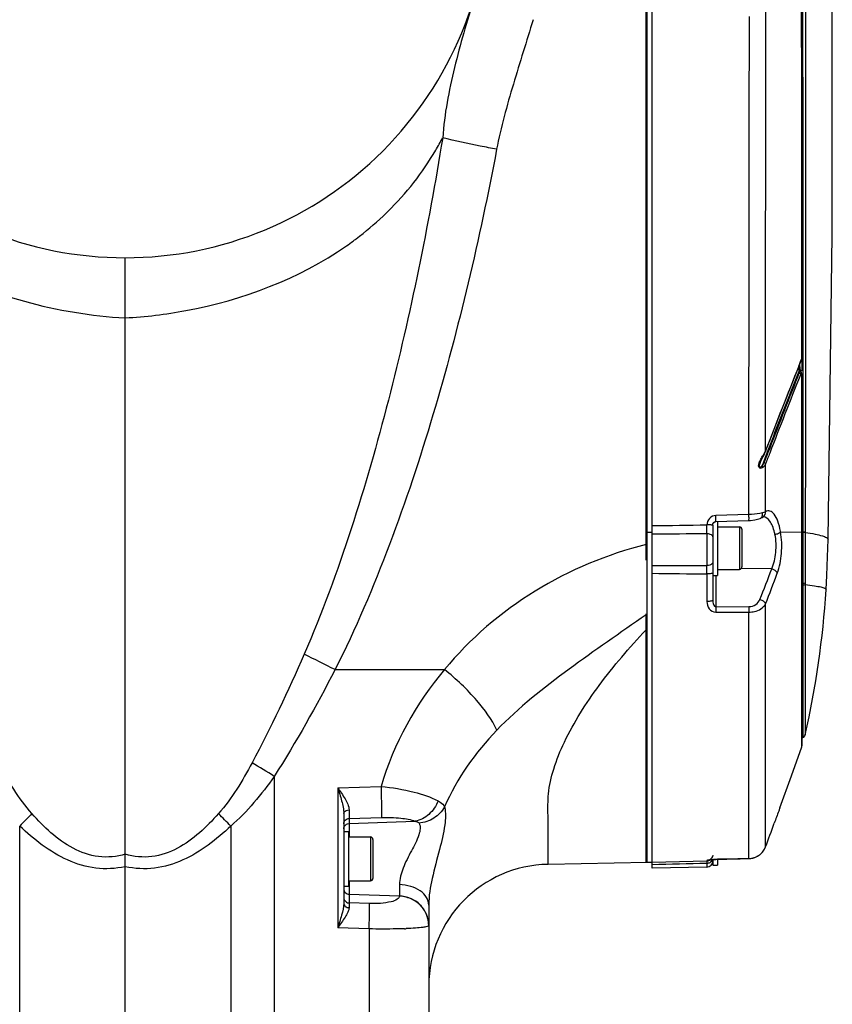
# Model space of a CAD drawing. Header units: millimetres. Extents: x 0 to 4205, y 0 to 2970.
# Tile 8 of 85: x 1177 to 1311, y 2081 to 2243. Entities that reach past the tile are written whole.
import ezdxf

# ---------------------------------------------------------------- set-up
doc = ezdxf.new("R2010")
doc.units = ezdxf.units.MM
doc.header["$LTSCALE"] = 231.275
for name, color, linetype in [('304102000049DXF_CONTINUOUS_LINE', 7, 'CONTINUOUS'), ('304102000050DXF_CONTINUOUS_LINE', 7, 'CONTINUOUS'), ('304102000051DXF_CONTINUOUS_LINE', 7, 'CONTINUOUS'), ('304106000050DXF_CONTINUOUS_LINE', 7, 'CONTINUOUS'), ('501023000050DXF_CONTINUOUS_LINE', 7, 'CONTINUOUS'), ('501023000141DXF_CONTINUOUS_LINE', 7, 'CONTINUOUS'), ('504001000007DXF_CONTINUOUS_LINE', 7, 'CONTINUOUS')]:
    doc.layers.add(name, color=color, linetype=linetype)

msp = doc.modelspace()

# ---------------------------------------------------------------- linework, layer by layer
at = {"layer": '304102000049DXF_CONTINUOUS_LINE', "color": 7, "linetype": 'Continuous'}
for p, q in [((1280.323, 2104.035), (1280.323, 2406.654)), ((1194.323, 1948.655), (1194.323, 2203.655)), ((1230.323, 2112.104), (1230.323, 2097.345)), ((1280.323, 2104.035), (1263.974, 2103.75)), ((1244.323, 2097.053), (1244.323, 1958.805))]:
    msp.add_line(p, q, dxfattribs=at)
at = {"layer": '304102000049DXF_CONTINUOUS_LINE', "color": 9, "linetype": 'Continuous'}
for p, q in [((1280.323, 2145.013), (1280.123, 2144.871)), ((1228.898, 2135.826), (1244.323, 2135.826)), ((1244.323, 2135.826), (1246.932, 2135.823)), ((1218.86, 2118.242), (1218.864, 2031.948)), ((1229.34, 2116.377), (1236.46, 2116.594)), ((1229.34, 2116.377), (1229.34, 2093.283)), ((1231.192, 2111.305), (1236.547, 2111.471)), ((1231.192, 2111.305), (1231.192, 2108.265)), ((1211.711, 2110.063), (1211.711, 1947.713)), ((1231.192, 2110.48), (1242.109, 2110.848)), ((1263.974, 2103.75), (1263.974, 2108.852)), ((1231.192, 2101.045), (1231.192, 2097.401)), ((1239.498, 2100.409), (1239.498, 2098.55)), ((1231.192, 2098.83), (1239.498, 2098.55)), ((1239.498, 2098.55), (1239.497, 2098.506)), ((1234.584, 2097.291), (1231.192, 2097.401)), ((1234.497, 2093.117), (1229.34, 2093.283)), ((1234.497, 2093.117), (1234.498, 2024.08))]:
    msp.add_line(p, q, dxfattribs=at)
at = {"layer": '304102000049DXF_CONTINUOUS_LINE', "color": 7, "linetype": 'Continuous'}
for centre, radius, start, end in [((1194.323, 2263.655), 60, 270, 0.00071), ((1264.323, 2083.753), 20, 91, 180)]:
    msp.add_arc(centre, radius, start, end, dxfattribs=at)
at = {"layer": '304102000049DXF_CONTINUOUS_LINE', "color": 9, "linetype": 'Continuous'}
for centre, radius, start, end in [((1201.934, 2246.975), 50.515, 329.51714, 332.19891), ((1203.381, 2246.102), 48.826, 314.46278, 329.53914), ((1201.054, 2248.548), 52.203, 306.84664, 313.24069), ((1202.38, 2247.087), 50.23, 313.28057, 314.49069), ((1199.223, 2250.953), 55.225, 304.81842, 306.22096), ((1199.689, 2250.313), 54.434, 306.22285, 306.88199), ((1295.191, 2096.585), 61.707, 103.94255, 104.13486), ((1364.272, 2062.474), 116.027, 136.34673, 136.49262), ((763.846, 1210.987), 1035.181, 63.30468, 63.619507), ((1130.422, 1975.559), 167.875, 58.20824, 59.66473), ((831.501, 1735.513), 533.71, 44.57037, 44.87859), ((1358.305, 2097.115), 127.113, 179.87108, 180.22434), ((1237.924, 2159.748), 66.637, 272.08194, 272.29391)]:
    msp.add_arc(centre, radius, start, end, dxfattribs=at)
for points, knots in [([(1251.767, 2246.327), (1250.631, 2242.562), (1248.386, 2235.056), (1246.89, 2227.312), (1246.619, 2223.415)], [0, 0, 0, 0, 0.5016862, 1, 1, 1, 1]), ([(1261.515, 2242.862), (1260.442, 2239.325), (1258.224, 2232.278), (1256.195, 2225.151), (1255.509, 2221.519)], [0, 0, 0, 0, 0.5000526, 1, 1, 1, 1]), ([(1246.619, 2223.415), (1244.25, 2208.898), (1239.878, 2187.231), (1231.805, 2158.939), (1226.746, 2145.104), (1223.809, 2138.367)], [0, 0, 0, 0, 0.5001116, 0.7501253, 1, 1, 1, 1]), ([(1255.509, 2221.519), (1254.61, 2221.687), (1251.636, 2222.267), (1248.661, 2222.862), (1246.619, 2223.415)], [0, 0, 0, 0, 0.3018218, 1, 1, 1, 1]), ([(1255.509, 2221.519), (1252.729, 2206.789), (1247.592, 2184.836), (1238.159, 2156.355), (1232.28, 2142.519), (1228.898, 2135.826)], [0, 0, 0, 0, 0.4998674, 0.7499576, 1, 1, 1, 1]), ([(1194.323, 2193.755), (1197.664, 2193.936), (1210.425, 2195.466), (1222.946, 2200.183), (1230.755, 2205.615)], [0, 0, 0, 0, 0.2602072, 1, 1, 1, 1]), ([(1280.122, 2156.423), (1273.726, 2154.812), (1261.353, 2149.662), (1251.101, 2140.926), (1246.932, 2135.823)], [0, 0, 0, 0, 0.5002408, 1, 1, 1, 1]), ([(1280.123, 2144.871), (1275.889, 2141.884), (1267.354, 2136.027), (1259.14, 2129.591), (1255.546, 2125.851)], [0, 0, 0, 0, 0.499762, 1, 1, 1, 1]), ([(1263.974, 2108.852), (1263.974, 2109.836), (1263.99, 2112.004), (1263.902, 2115.58), (1264.86, 2119.685), (1267.38, 2125.831), (1272.399, 2133.652), (1277.372, 2139.458), (1280.119, 2142.352)], [0, 0, 0, 0, 0.0769117, 0.1696945, 0.2785685, 0.4032821, 0.6879996, 1, 1, 1, 1]), ([(1255.546, 2125.851), (1254.737, 2127.636), (1252.057, 2131.238), (1248.844, 2134.279), (1246.934, 2135.826)], [0, 0, 0, 0, 0.443676, 1, 1, 1, 1]), ([(1229.34, 2116.377), (1229.757, 2115.769), (1230.497, 2114.646), (1231.192, 2113.356), (1231.191, 2112.718)], [0, 0, 0, 0, 0.5362204, 1, 1, 1, 1]), ([(1229.34, 2116.377), (1229.559, 2115.662), (1229.974, 2114.266), (1230.323, 2112.82), (1230.323, 2112.104)], [0, 0, 0, 0, 0.5107181, 1, 1, 1, 1]), ([(1236.46, 2116.594), (1238.294, 2116.404), (1241.491, 2115.865), (1244.633, 2114.893), (1245.855, 2114.211)], [0, 0, 0, 0, 0.5686224, 1, 1, 1, 1]), ([(1236.46, 2116.594), (1236.494, 2115.521), (1236.528, 2113.814), (1236.573, 2112.105), (1236.547, 2111.471)], [0, 0, 0, 0, 0.6283577, 1, 1, 1, 1]), ([(1245.855, 2114.211), (1245.533, 2113.372), (1244.543, 2111.867), (1242.929, 2111.001), (1242.109, 2110.848)], [0, 0, 0, 0, 0.5187284, 1, 1, 1, 1]), ([(1246.933, 2113.213), (1246.524, 2112.472), (1245.28, 2111.18), (1243.587, 2110.615), (1242.725, 2110.54)], [0, 0, 0, 0, 0.4944152, 1, 1, 1, 1]), ([(1246.934, 2113.213), (1247.159, 2112.253), (1247.008, 2109.817), (1246.049, 2105.946), (1244.865, 2101.615), (1244.323, 2098.529), (1244.323, 2097.053)], [0, 0, 0, 0, 0.1798542, 0.4336928, 0.7305382, 1, 1, 1, 1]), ([(1245.855, 2114.211), (1245.98, 2114.141), (1246.398, 2113.883), (1246.778, 2113.526), (1246.934, 2113.213)], [0, 0, 0, 0, 0.2912424, 1, 1, 1, 1]), ([(1209.69, 2112.103), (1208.711, 2110.993), (1206.636, 2108.871), (1203.036, 2106.229), (1198.771, 2104.697), (1195.729, 2105.005), (1194.323, 2105.436)], [0, 0, 0, 0, 0.2505863, 0.5011378, 0.751057, 1, 1, 1, 1]), ([(1230.323, 2112.104), (1230.323, 2112.184), (1230.443, 2112.563), (1230.895, 2112.711), (1231.191, 2112.718)], [0, 0, 0, 0, 0.2118, 1, 1, 1, 1]), ([(1230.323, 2110.436), (1230.323, 2110.654), (1230.513, 2111.112), (1230.968, 2111.297), (1231.192, 2111.305)], [0, 0, 0, 0, 0.4939775, 1, 1, 1, 1]), ([(1231.191, 2112.718), (1231.191, 2112.561), (1231.19, 2112.09), (1231.189, 2111.618), (1231.192, 2111.305)], [0, 0, 0, 0, 0.3346219, 1, 1, 1, 1]), ([(1236.547, 2111.471), (1237.611, 2111.504), (1239.479, 2111.445), (1241.36, 2111.152), (1242.109, 2110.848)], [0, 0, 0, 0, 0.568479, 1, 1, 1, 1]), ([(1211.711, 2110.063), (1210.539, 2108.945), (1208.073, 2106.832), (1203.904, 2104.288), (1199.197, 2102.855), (1195.898, 2103.024), (1194.323, 2103.367)], [0, 0, 0, 0, 0.2504775, 0.500825, 0.7507137, 1, 1, 1, 1]), ([(1242.725, 2110.54), (1243.056, 2109.994), (1242.673, 2108.17), (1241.416, 2105.934), (1240.07, 2103.28), (1239.498, 2101.334), (1239.498, 2100.409)], [0, 0, 0, 0, 0.177931, 0.4492892, 0.742506, 1, 1, 1, 1]), ([(1242.109, 2110.848), (1242.177, 2110.833), (1242.397, 2110.778), (1242.64, 2110.678), (1242.725, 2110.54)], [0, 0, 0, 0, 0.3009671, 1, 1, 1, 1]), ([(1244.323, 2097.053), (1244.323, 2097.489), (1244.026, 2098.434), (1242.904, 2099.509), (1241.331, 2100.216), (1240.125, 2100.395), (1239.498, 2100.409)], [0, 0, 0, 0, 0.2042402, 0.4373459, 0.7066162, 1, 1, 1, 1]), ([(1230.323, 2099.699), (1230.323, 2099.48), (1230.513, 2099.023), (1230.968, 2098.837), (1231.192, 2098.83)], [0, 0, 0, 0, 0.4939775, 1, 1, 1, 1]), ([(1239.497, 2098.506), (1239.497, 2098.303), (1239.02, 2097.83), (1237.363, 2097.358), (1235.77, 2097.252), (1234.584, 2097.291)], [0, 0, 0, 0, 0.1154084, 0.3242641, 1, 1, 1, 1]), ([(1243.409, 2096.463), (1242.966, 2097.068), (1241.774, 2098.09), (1240.256, 2098.48), (1239.497, 2098.506)], [0, 0, 0, 0, 0.4967844, 1, 1, 1, 1]), ([(1244.323, 2093.723), (1244.323, 2094.935), (1243.265, 2097.477), (1240.739, 2098.508), (1239.498, 2098.55)], [0, 0, 0, 0, 0.49398, 1, 1, 1, 1]), ([(1230.323, 2097.345), (1230.323, 2096.679), (1229.957, 2095.307), (1229.555, 2093.98), (1229.34, 2093.283)], [0, 0, 0, 0, 0.4769725, 1, 1, 1, 1]), ([(1230.323, 2097.345), (1230.323, 2097.156), (1230.55, 2096.748), (1230.974, 2096.623), (1231.192, 2096.617)], [0, 0, 0, 0, 0.4633566, 1, 1, 1, 1]), ([(1234.497, 2093.117), (1234.511, 2093.587), (1234.547, 2094.977), (1234.6, 2096.369), (1234.584, 2097.291)], [0, 0, 0, 0, 0.3375475, 1, 1, 1, 1]), ([(1231.192, 2096.617), (1231.193, 2096.364), (1230.986, 2095.812), (1230.347, 2094.711), (1229.746, 2093.87), (1229.34, 2093.283)], [0, 0, 0, 0, 0.1978287, 0.4427557, 1, 1, 1, 1]), ([(1244.322, 2093.679), (1244.322, 2093.58), (1243.868, 2093.454), (1243.244, 2093.343), (1242.02, 2093.232), (1241.117, 2093.186), (1240.591, 2093.165)], [0, 0, 0, 0, 0.0777316, 0.2728211, 0.5844548, 1, 1, 1, 1]), ([(1240.345, 2093.155), (1239.905, 2093.139), (1237.956, 2093.087), (1236.006, 2093.092), (1234.497, 2093.117)], [0, 0, 0, 0, 0.2258761, 1, 1, 1, 1])]:
    msp.add_open_spline(points, degree=3, knots=knots, dxfattribs=at)
for points in [[(1223.809, 2138.367), (1221.161, 2132.294), (1218.343, 2126.286), (1215.208, 2120.45)], [(1228.898, 2135.826), (1225.794, 2129.833), (1222.497, 2123.928), (1218.86, 2118.242)], [(1246.932, 2135.823), (1242.202, 2130.265), (1238.514, 2123.598), (1236.46, 2116.594)], [(1255.546, 2125.851), (1252.015, 2122.174), (1248.918, 2117.908), (1246.934, 2113.213)], [(1215.208, 2120.45), (1213.63, 2117.511), (1211.899, 2114.602), (1209.69, 2112.103)], [(1218.86, 2118.243), (1216.763, 2115.291), (1214.461, 2112.418), (1211.711, 2110.063)], [(1230.323, 2109.611), (1230.323, 2109.897), (1230.508, 2110.209), (1230.755, 2110.353)], [(1230.755, 2110.353), (1230.886, 2110.43), (1231.04, 2110.474), (1231.192, 2110.48)], [(1230.323, 2098.27), (1230.323, 2097.984), (1230.508, 2097.672), (1230.755, 2097.527)], [(1230.755, 2097.527), (1230.886, 2097.451), (1231.04, 2097.406), (1231.192, 2097.401)], [(1244.323, 2093.679), (1244.323, 2094.656), (1243.985, 2095.674), (1243.409, 2096.463)]]:
    msp.add_open_spline(points, degree=3, dxfattribs=at)
at = {"layer": '304102000050DXF_CONTINUOUS_LINE', "color": 7, "linetype": 'Continuous'}
msp.add_line((1194.323, 1948.655), (1194.323, 2203.655), dxfattribs=at)
at = {"layer": '304102000050DXF_CONTINUOUS_LINE', "color": 9, "linetype": 'Continuous'}
msp.add_line((1176.936, 2031.907), (1176.934, 2110.064), dxfattribs=at)
at = {"layer": '304102000050DXF_CONTINUOUS_LINE', "color": 7, "linetype": 'Continuous'}
msp.add_arc((1194.323, 2263.655), 60, 179.99877, 270, dxfattribs=at)
at = {"layer": '304102000050DXF_CONTINUOUS_LINE', "color": 9, "linetype": 'Continuous'}
msp.add_arc((1550.979, 1741.619), 525.033, 135.11882, 135.43213, dxfattribs=at)
for points, knots in [([(1142.027, 2223.415), (1144.291, 2219.123), (1150.246, 2210.989), (1162.73, 2201.827), (1177.77, 2195.855), (1188.718, 2194.059), (1194.323, 2193.755)], [0, 0, 0, 0, 0.2321948, 0.4738331, 0.7313901, 1, 1, 1, 1]), ([(1194.323, 2105.436), (1192.917, 2105.005), (1189.874, 2104.697), (1185.61, 2106.229), (1182.01, 2108.871), (1179.935, 2110.993), (1178.956, 2112.103)], [0, 0, 0, 0, 0.2490076, 0.4988905, 0.7494176, 1, 1, 1, 1]), ([(1194.323, 2103.367), (1192.748, 2103.025), (1189.448, 2102.855), (1184.741, 2104.289), (1180.571, 2106.833), (1178.105, 2108.947), (1176.934, 2110.064)], [0, 0, 0, 0, 0.249325, 0.4991923, 0.7495245, 1, 1, 1, 1])]:
    msp.add_open_spline(points, degree=3, knots=knots, dxfattribs=at)
msp.add_open_spline([(1178.956, 2112.103), (1176.747, 2114.602), (1175.016, 2117.511), (1173.438, 2120.45)], degree=3, dxfattribs=at)
at = {"layer": '304102000051DXF_CONTINUOUS_LINE', "color": 7, "linetype": 'Continuous'}
for p, q in [((1305.791, 2238.934), (1305.745, 2290.91)), ((1305.816, 2187.234), (1305.791, 2238.934)), ((1303.976, 2182.396), (1305.745, 2186.826)), ((1305.472, 2185.953), (1305.465, 2186.128)), ((1305.745, 2186.824), (1305.776, 2186.916)), ((1305.776, 2186.916), (1305.816, 2187.234)), ((1305.574, 2185.214), (1305.534, 2185.398)), ((1305.623, 2185.051), (1305.574, 2185.214)), ((1305.698, 2184.855), (1305.623, 2185.051)), ((1305.735, 2184.773), (1305.698, 2184.855)), ((1305.8, 2184.545), (1305.74, 2184.761)), ((1299.524, 2171.096), (1299.772, 2171.629)), ((1299.772, 2171.629), (1299.815, 2171.736)), ((1298.98, 2170.009), (1299.046, 2170.17)), ((1298.98, 2170.008), (1298.98, 2170.009)), ((1299.046, 2170.17), (1299.269, 2170.62)), ((1299.269, 2170.62), (1299.423, 2170.904)), ((1299.423, 2170.904), (1299.524, 2171.096)), ((1305.823, 2158.42), (1305.821, 2166.858)), ((1291.625, 2160.222), (1297.076, 2160.373)), ((1299.417, 2160.977), (1299.431, 2160.986)), ((1299.417, 2160.978), (1299.419, 2160.979)), ((1281.123, 2103.136), (1281.123, 2159.535)), ((1291.123, 2159.631), (1291.123, 2159.268)), ((1305.822, 2150.003), (1305.823, 2158.42)), ((1291.123, 2152.053), (1291.123, 2147.265)), ((1305.822, 2149.658), (1305.822, 2150.003)), ((1305.822, 2139.416), (1305.822, 2149.658)), ((1305.822, 2130.787), (1305.822, 2139.416)), ((1305.823, 2123.756), (1305.822, 2130.787)), ((1305.804, 2124.586), (1305.93, 2124.62)), ((1305.93, 2124.62), (1306.109, 2124.702)), ((1305.822, 2123.27), (1305.823, 2123.756)), ((1290.151, 2104.289), (1281.123, 2104.037)), ((1290.14, 2103.293), (1281.123, 2103.136)), ((1290.441, 2104.446), (1290.451, 2104.448)), ((1291.625, 2104.542), (1297.075, 2104.696))]:
    msp.add_line(p, q, dxfattribs=at)
at = {"layer": '304102000051DXF_CONTINUOUS_LINE', "color": 9, "linetype": 'Continuous'}
for p, q in [((1305.29, 2185.824), (1305.464, 2186.259)), ((1305.464, 2186.259), (1305.583, 2186.556)), ((1305.583, 2186.556), (1305.699, 2186.843)), ((1305.699, 2186.843), (1305.75, 2186.969)), ((1305.808, 2187.24), (1305.808, 2187.184)), ((1305.808, 2187.184), (1305.808, 2186.831)), ((1305.808, 2186.831), (1305.808, 2186.602)), ((1305.808, 2186.602), (1305.808, 2185.058)), ((1305.947, 2187.235), (1305.947, 2186.826)), ((1305.947, 2186.826), (1305.947, 2185.053)), ((1305.294, 2184.922), (1305.335, 2184.834)), ((1305.335, 2184.834), (1305.375, 2184.746)), ((1305.607, 2184.499), (1305.558, 2184.376)), ((1305.734, 2184.774), (1305.709, 2184.815)), ((1305.74, 2184.762), (1305.709, 2184.815)), ((1305.947, 2184.763), (1305.946, 2184.274)), ((1305.947, 2185.053), (1305.947, 2184.763)), ((1305.792, 2184.267), (1305.817, 2184.273)), ((1305.799, 2158.469), (1305.792, 2184.267)), ((1300.079, 2171.633), (1299.749, 2170.777)), ((1300.211, 2171.583), (1300.021, 2171.091)), ((1300.496, 2172.321), (1300.211, 2171.583)), ((1299.393, 2169.85), (1299.213, 2169.383)), ((1299.316, 2170.972), (1299.39, 2171.09)), ((1299.749, 2170.777), (1299.393, 2169.85)), ((1299.881, 2170.727), (1299.584, 2169.954)), ((1299.815, 2161.814), (1299.817, 2169.709)), ((1300.021, 2171.091), (1299.881, 2170.727)), ((1297.076, 2161.363), (1291.625, 2161.213)), ((1302.287, 2158.54), (1305.799, 2158.469)), ((1305.799, 2149.623), (1305.799, 2158.469)), ((1305.799, 2158.469), (1305.823, 2158.462)), ((1305.803, 2158.471), (1305.931, 2158.472)), ((1305.931, 2158.472), (1305.93, 2150.012)), ((1306.359, 2158.479), (1306.359, 2158.427)), ((1290.14, 2158.185), (1290.14, 2152.962)), ((1300.825, 2152.416), (1295.823, 2152.474)), ((1290.151, 2151.59), (1290.151, 2147.046)), ((1291.614, 2151.335), (1291.614, 2146.184)), ((1305.798, 2147.954), (1305.799, 2148.999)), ((1305.799, 2149.623), (1305.822, 2149.658)), ((1305.799, 2148.999), (1305.799, 2149.623)), ((1305.804, 2150.003), (1305.93, 2150.012)), ((1305.93, 2150.012), (1305.93, 2149.716)), ((1305.93, 2149.716), (1305.93, 2149.656)), ((1305.93, 2149.656), (1305.93, 2148.994)), ((1305.93, 2148.994), (1305.93, 2147.944)), ((1306.359, 2150.13), (1306.358, 2149.837)), ((1306.359, 2149.838), (1306.359, 2125.068)), ((1305.799, 2125.186), (1305.798, 2147.954)), ((1305.93, 2147.944), (1305.93, 2124.62)), ((1291.614, 2146.184), (1297.063, 2146.21)), ((1299.815, 2106.637), (1299.815, 2146.637)), ((1291.625, 2145.272), (1297.074, 2145.297)), ((1297.075, 2110.854), (1297.074, 2145.297)), ((1305.799, 2124.32), (1305.799, 2125.186)), ((1305.799, 2123.79), (1305.799, 2124.32)), ((1305.798, 2123.134), (1305.799, 2123.647)), ((1305.799, 2123.647), (1305.799, 2123.79)), ((1297.074, 2104.7), (1297.075, 2110.854)), ((1299.811, 2106.625), (1299.815, 2106.637)), ((1290.14, 2103.908), (1290.14, 2103.293)), ((1290.151, 2104.383), (1290.151, 2104.289)), ((1297.074, 2104.7), (1291.625, 2104.546)), ((1291.625, 2104.542), (1291.625, 2104.546)), ((1297.075, 2104.696), (1297.074, 2104.7))]:
    msp.add_line(p, q, dxfattribs=at)
at = {"layer": '304102000051DXF_CONTINUOUS_LINE', "color": 7, "linetype": 'Continuous'}
for points in [[(1310.106, 2157.273), (1310.812, 2207.384), (1310.784, 2245.183)], [(1305.534, 2185.398), (1305.505, 2185.585), (1305.485, 2185.771), (1305.472, 2185.953)], [(1305.817, 2184.273), (1305.817, 2184.3), (1305.8, 2184.545)], [(1305.821, 2166.858), (1305.819, 2175.822), (1305.817, 2184.273)], [(1299.814, 2171.735), (1301.906, 2177.129), (1303.976, 2182.396)], [(1291.123, 2159.631), (1291.154, 2159.83), (1291.288, 2160.063)], [(1291.288, 2160.063), (1291.489, 2160.197), (1291.624, 2160.222)], [(1297.076, 2160.373), (1297.342, 2160.386), (1298.041, 2160.47), (1298.7, 2160.638), (1298.931, 2160.726)], [(1298.928, 2160.724), (1298.972, 2160.743), (1299.274, 2160.892), (1299.419, 2160.979)], [(1309.786, 2149.033), (1309.91, 2151.299), (1310.027, 2154.399), (1310.106, 2157.273)], [(1306.109, 2124.702), (1306.294, 2124.901), (1306.359, 2125.068)], [(1302.172, 2113.039), (1304.065, 2118.312), (1305.798, 2123.134)], [(1297.075, 2104.696), (1297.354, 2104.717), (1298.175, 2104.933), (1298.907, 2105.37), (1299.485, 2105.997), (1299.811, 2106.625)], [(1290.451, 2104.448), (1290.522, 2104.46), (1290.657, 2104.478), (1290.848, 2104.497)], [(1290.848, 2104.497), (1291.091, 2104.516), (1291.377, 2104.532), (1291.625, 2104.542)]]:
    msp.add_lwpolyline(points, dxfattribs=at)
at = {"layer": '304102000051DXF_CONTINUOUS_LINE', "color": 9, "linetype": 'Continuous'}
for centre, radius, start, end in [((-71478.262, 2168.703), 72784.056, 0.01458301, 0.13694388), ((2333.825, 1774.242), 1107.829, 158.190511, 158.965405), ((2272.116, 1797.84), 1041.431, 158.180524, 158.965984), ((2308.141, 1783.75), 1079.971, 158.204038, 158.912247), ((2326.05, 1776.579), 1098.955, 158.217977, 158.940643), ((1312.751, 2185.071), 7.458, 179.10185, 180.18383), ((1312.278, 2185.07), 6.986, 180.18688, 181.21175), ((1305.388, 2184.452), 0.246, 83.61829, 89.50581), ((1295.887, 2173.622), 4.3, 334.42293, 336.05862), ((990.086, 2161.015), 300.067, 359.45976, 359.74269), ((1292.658, 2156.317), 8.886, 11.61357, 13.60918), ((1289.672, 2156.364), 12.8, 9.78894, 10.20238), ((1065.514, 2150.588), 224.639, 0.2557, 0.60564), ((1051.843, 2245.131), 265.684, 338.41208, 339.57597), ((1055.59, 2242.814), 262.48, 338.50511, 339.68872), ((1297.081, 2107.645), 2.914, 323.69227, 339.74359), ((1296.995, 2107.756), 3.055, 283.65077, 290.0158), ((1296.997, 2107.748), 3.048, 290.03602, 299.93906), ((1297.018, 2107.711), 3.005, 299.94416, 306.64564), ((1297.031, 2107.693), 2.983, 306.65885, 316.6178), ((1297.07, 2107.655), 2.929, 316.62837, 323.67557), ((1290.123, 2105.023), 1.115, 270.89039, 276.10057), ((1290.297, 2104.8), 0.829, 327.00245, 339.06781), ((1292.047, 2089.589), 14.963, 91.61663, 93.08815), ((1296.986, 2107.793), 3.094, 271.64221, 283.66117)]:
    msp.add_arc(centre, radius, start, end, dxfattribs=at)
at = {"layer": '304102000051DXF_CONTINUOUS_LINE', "color": 7, "linetype": 'Continuous'}
for centre, radius, start, end in [((1155.011, 2159.035), 155.112, 347.35068, 356.27723), ((430.546, 2429.87), 927.421, 339.602585, 339.859496), ((1290.123, 2104.293), 1, 271.00005, 0.00197)]:
    msp.add_arc(centre, radius, start, end, dxfattribs=at)
at = {"layer": '304102000051DXF_CONTINUOUS_LINE', "color": 9, "linetype": 'Continuous'}
for points, knots in [([(1305.856, 2283.244), (1305.85, 2276.029), (1305.828, 2247.516), (1305.817, 2219.002), (1305.811, 2197.703)], [0, 0, 0, 0, 0.2530334, 1, 1, 1, 1]), ([(1305.856, 2283.244), (1305.87, 2275.273), (1305.926, 2243.27), (1305.948, 2211.267), (1305.947, 2187.235)], [0, 0, 0, 0, 0.2490795, 1, 1, 1, 1]), ([(1306.341, 2283.311), (1306.349, 2272.951), (1306.384, 2231.341), (1306.394, 2189.73), (1306.359, 2158.479)], [0, 0, 0, 0, 0.2489561, 1, 1, 1, 1]), ([(1305.75, 2186.969), (1305.754, 2186.954), (1305.762, 2186.922), (1305.766, 2186.89), (1305.766, 2186.874)], [0, 0, 0, 0, 0.5021043, 1, 1, 1, 1]), ([(1305.766, 2186.874), (1305.766, 2186.865), (1305.764, 2186.847), (1305.759, 2186.829), (1305.755, 2186.821)], [0, 0, 0, 0, 0.5143533, 1, 1, 1, 1]), ([(1305.787, 2187.142), (1305.787, 2187.153), (1305.786, 2187.175), (1305.783, 2187.197), (1305.781, 2187.208)], [0, 0, 0, 0, 0.4930913, 1, 1, 1, 1]), ([(1305.791, 2187.228), (1305.798, 2187.229), (1305.809, 2187.23), (1305.821, 2187.232), (1305.825, 2187.234)], [0, 0, 0, 0, 0.6282086, 1, 1, 1, 1]), ([(1305.623, 2185.051), (1305.615, 2185.073), (1305.538, 2185.177), (1305.394, 2185.187), (1305.294, 2185.188)], [0, 0, 0, 0, 0.1860053, 1, 1, 1, 1]), ([(1305.461, 2184.811), (1305.447, 2184.802), (1305.417, 2184.781), (1305.389, 2184.758), (1305.375, 2184.746)], [0, 0, 0, 0, 0.4830997, 1, 1, 1, 1]), ([(1305.481, 2184.678), (1305.471, 2184.683), (1305.449, 2184.691), (1305.427, 2184.696), (1305.415, 2184.697)], [0, 0, 0, 0, 0.47922, 1, 1, 1, 1]), ([(1305.568, 2184.594), (1305.557, 2184.611), (1305.533, 2184.644), (1305.499, 2184.669), (1305.481, 2184.678)], [0, 0, 0, 0, 0.4901495, 1, 1, 1, 1]), ([(1305.607, 2184.499), (1305.603, 2184.515), (1305.592, 2184.547), (1305.577, 2184.579), (1305.568, 2184.594)], [0, 0, 0, 0, 0.4820317, 1, 1, 1, 1]), ([(1305.64, 2184.57), (1305.634, 2184.559), (1305.623, 2184.535), (1305.612, 2184.511), (1305.607, 2184.499)], [0, 0, 0, 0, 0.4870426, 1, 1, 1, 1]), ([(1305.792, 2184.267), (1305.792, 2184.324), (1305.783, 2184.431), (1305.782, 2184.556), (1305.694, 2184.661), (1305.654, 2184.595), (1305.64, 2184.57)], [0, 0, 0, 0, 0.3586294, 0.6665442, 0.8256053, 1, 1, 1, 1]), ([(1299.39, 2169.137), (1299.3, 2169.063), (1299.141, 2168.961), (1298.877, 2168.974), (1298.654, 2169.202), (1298.668, 2169.632), (1298.765, 2169.934), (1298.827, 2170.083)], [0, 0, 0, 0, 0.2038122, 0.3113622, 0.4357698, 0.7173956, 1, 1, 1, 1]), ([(1299.213, 2169.383), (1299.187, 2169.347), (1299.126, 2169.282), (1299.049, 2169.169), (1298.88, 2169.143), (1298.793, 2169.321), (1298.835, 2169.495), (1298.878, 2169.735), (1298.938, 2169.9), (1298.98, 2170.008)], [0, 0, 0, 0, 0.1042699, 0.2091124, 0.3117866, 0.4332397, 0.5908794, 0.7298348, 1, 1, 1, 1]), ([(1299.817, 2169.709), (1299.796, 2169.779), (1299.737, 2169.888), (1299.629, 2169.907), (1299.598, 2169.907)], [0, 0, 0, 0, 0.7034005, 1, 1, 1, 1]), ([(1299.308, 2161.638), (1299.159, 2161.595), (1298.425, 2161.43), (1297.671, 2161.374), (1297.076, 2161.363)], [0, 0, 0, 0, 0.206715, 1, 1, 1, 1]), ([(1299.815, 2161.814), (1299.783, 2161.799), (1299.617, 2161.732), (1299.446, 2161.678), (1299.308, 2161.638)], [0, 0, 0, 0, 0.1968845, 1, 1, 1, 1]), ([(1302.271, 2158.631), (1302.169, 2159.195), (1301.923, 2160.177), (1301.381, 2161.34), (1300.623, 2162.066), (1300.019, 2161.946), (1299.815, 2161.814)], [0, 0, 0, 0, 0.3736234, 0.6529665, 0.8413564, 1, 1, 1, 1]), ([(1291.625, 2161.213), (1291.243, 2161.202), (1290.462, 2160.839), (1290.162, 2160.051), (1290.151, 2159.667)], [0, 0, 0, 0, 0.4987581, 1, 1, 1, 1]), ([(1291.625, 2160.223), (1291.65, 2160.222), (1291.61, 2160.378), (1291.651, 2160.529), (1291.628, 2160.861), (1291.628, 2161.086), (1291.625, 2161.213)], [0, 0, 0, 0, 0.0766016, 0.29284, 0.617162, 1, 1, 1, 1]), ([(1297.076, 2160.374), (1297.101, 2160.373), (1297.061, 2160.529), (1297.102, 2160.679), (1297.079, 2161.011), (1297.079, 2161.237), (1297.076, 2161.363)], [0, 0, 0, 0, 0.0765995, 0.2928341, 0.6171549, 1, 1, 1, 1]), ([(1298.931, 2160.726), (1299.073, 2160.787), (1299.231, 2160.967), (1299.292, 2161.171), (1299.304, 2161.229)], [0, 0, 0, 0, 0.7252399, 1, 1, 1, 1]), ([(1301.295, 2158.408), (1301.206, 2158.776), (1300.994, 2159.439), (1300.502, 2160.412), (1299.848, 2160.967), (1299.426, 2160.979)], [0, 0, 0, 0, 0.3413951, 0.6195456, 1, 1, 1, 1]), ([(1291.123, 2159.631), (1291.123, 2159.655), (1290.972, 2159.622), (1290.823, 2159.666), (1290.498, 2159.655), (1290.275, 2159.664), (1290.151, 2159.667)], [0, 0, 0, 0, 0.0764434, 0.2917317, 0.6160471, 1, 1, 1, 1]), ([(1301.363, 2158.106), (1301.559, 2158.134), (1301.811, 2158.202), (1302.037, 2158.324), (1302.086, 2158.355)], [0, 0, 0, 0, 0.7763339, 1, 1, 1, 1]), ([(1301.749, 2151.702), (1302.133, 2152.741), (1302.554, 2155.036), (1302.488, 2157.361), (1302.287, 2158.54)], [0, 0, 0, 0, 0.4805528, 1, 1, 1, 1]), ([(1306.359, 2158.479), (1306.34, 2158.477), (1306.198, 2158.473), (1306.055, 2158.472), (1305.931, 2158.472)], [0, 0, 0, 0, 0.1324175, 1, 1, 1, 1]), ([(1306.359, 2158.427), (1306.34, 2158.426), (1306.198, 2158.421), (1306.055, 2158.42), (1305.931, 2158.42)], [0, 0, 0, 0, 0.1324272, 1, 1, 1, 1]), ([(1306.359, 2158.427), (1306.358, 2157.728), (1306.357, 2154.962), (1306.358, 2152.196), (1306.358, 2150.13)], [0, 0, 0, 0, 0.2528225, 1, 1, 1, 1]), ([(1306.359, 2158.427), (1306.909, 2158.344), (1307.85, 2158.194), (1309.05, 2157.899), (1309.753, 2157.681), (1310.109, 2157.396), (1310.106, 2157.273)], [0, 0, 0, 0, 0.4167952, 0.718308, 0.9076421, 1, 1, 1, 1]), ([(1291.123, 2157.7), (1291.123, 2157.766), (1291.022, 2157.967), (1290.647, 2158.138), (1290.325, 2158.184), (1290.14, 2158.185)], [0, 0, 0, 0, 0.1689303, 0.5278348, 1, 1, 1, 1]), ([(1300.825, 2152.416), (1301.201, 2153.262), (1301.632, 2155.173), (1301.564, 2157.126), (1301.363, 2158.106)], [0, 0, 0, 0, 0.4806073, 1, 1, 1, 1]), ([(1291.123, 2153.555), (1291.123, 2153.477), (1290.964, 2153.073), (1290.467, 2152.966), (1290.14, 2152.962)], [0, 0, 0, 0, 0.1943669, 1, 1, 1, 1]), ([(1300.825, 2152.416), (1300.934, 2152.393), (1301.306, 2152.268), (1301.667, 2151.977), (1301.749, 2151.702)], [0, 0, 0, 0, 0.2785155, 1, 1, 1, 1]), ([(1290.994, 2151.659), (1290.943, 2151.647), (1290.664, 2151.601), (1290.381, 2151.591), (1290.151, 2151.59)], [0, 0, 0, 0, 0.1844908, 1, 1, 1, 1]), ([(1291.123, 2151.726), (1291.123, 2151.696), (1291.054, 2151.677), (1291.012, 2151.664), (1290.994, 2151.659)], [0, 0, 0, 0, 0.6074275, 1, 1, 1, 1]), ([(1306.358, 2150.13), (1306.343, 2150.112), (1306.21, 2150.035), (1306.056, 2150.021), (1305.93, 2150.012)], [0, 0, 0, 0, 0.1543074, 1, 1, 1, 1]), ([(1306.359, 2149.838), (1306.344, 2149.82), (1306.211, 2149.74), (1306.057, 2149.726), (1305.93, 2149.716)], [0, 0, 0, 0, 0.155485, 1, 1, 1, 1]), ([(1306.358, 2149.833), (1306.862, 2149.775), (1307.716, 2149.672), (1308.831, 2149.465), (1309.428, 2149.324), (1309.792, 2149.127), (1309.786, 2149.032)], [0, 0, 0, 0, 0.4261126, 0.7320096, 0.9196317, 1, 1, 1, 1]), ([(1291.123, 2147.265), (1291.123, 2147.228), (1291.011, 2147.151), (1290.698, 2147.074), (1290.382, 2147.047), (1290.151, 2147.046)], [0, 0, 0, 0, 0.1078878, 0.323697, 1, 1, 1, 1]), ([(1290.151, 2147.046), (1290.151, 2146.629), (1290.366, 2145.759), (1291.21, 2145.269), (1291.625, 2145.272)], [0, 0, 0, 0, 0.5012064, 1, 1, 1, 1]), ([(1291.123, 2147.265), (1291.123, 2147.16), (1291.141, 2146.787), (1291.315, 2146.173), (1291.614, 2146.184)], [0, 0, 0, 0, 0.259715, 1, 1, 1, 1]), ([(1297.063, 2146.21), (1297.47, 2146.212), (1298.248, 2146.431), (1298.763, 2147.053), (1298.891, 2147.378)], [0, 0, 0, 0, 0.5381326, 1, 1, 1, 1]), ([(1298.891, 2147.378), (1299, 2147.352), (1299.376, 2147.221), (1299.74, 2146.918), (1299.815, 2146.637)], [0, 0, 0, 0, 0.2789281, 1, 1, 1, 1]), ([(1291.614, 2146.184), (1291.616, 2146.117), (1291.623, 2145.813), (1291.625, 2145.509), (1291.625, 2145.272)], [0, 0, 0, 0, 0.2201556, 1, 1, 1, 1]), ([(1297.063, 2146.21), (1297.065, 2146.143), (1297.072, 2145.839), (1297.074, 2145.535), (1297.074, 2145.297)], [0, 0, 0, 0, 0.2201858, 1, 1, 1, 1]), ([(1297.074, 2145.297), (1297.379, 2145.299), (1298.404, 2145.405), (1299.474, 2145.985), (1299.815, 2146.637)], [0, 0, 0, 0, 0.2934346, 1, 1, 1, 1]), ([(1290.146, 2104.188), (1290.146, 2104.17), (1290.144, 2104.077), (1290.142, 2103.983), (1290.14, 2103.908)], [0, 0, 0, 0, 0.1920261, 1, 1, 1, 1]), ([(1290.151, 2104.289), (1290.147, 2104.281), (1290.151, 2104.245), (1290.147, 2104.213), (1290.146, 2104.188)], [0, 0, 0, 0, 0.271877, 1, 1, 1, 1]), ([(1291.241, 2104.53), (1291.089, 2104.522), (1290.828, 2104.501), (1290.465, 2104.471), (1290.294, 2104.423), (1290.151, 2104.41), (1290.151, 2104.383)], [0, 0, 0, 0, 0.4121194, 0.7298007, 0.9277788, 1, 1, 1, 1])]:
    msp.add_open_spline(points, degree=3, knots=knots, dxfattribs=at)
for points in [[(1297.076, 2161.363), (1297.083, 2188.699), (1297.103, 2216.034), (1297.156, 2243.369)], [(1299.817, 2171.877), (1299.822, 2195.974), (1299.834, 2220.071), (1299.856, 2244.169)], [(1305.75, 2186.969), (1305.772, 2187.024), (1305.788, 2187.083), (1305.787, 2187.142)], [(1305.352, 2185.84), (1305.322, 2185.624), (1305.297, 2185.406), (1305.294, 2185.188)], [(1305.547, 2184.908), (1305.466, 2184.93), (1305.378, 2184.931), (1305.294, 2184.922)], [(1305.709, 2184.815), (1305.657, 2184.879), (1305.532, 2184.854), (1305.461, 2184.811)], [(1305.709, 2184.815), (1305.669, 2184.863), (1305.607, 2184.893), (1305.547, 2184.908)], [(1305.946, 2184.274), (1305.945, 2175.673), (1305.941, 2167.073), (1305.931, 2158.472)], [(1299.39, 2171.09), (1299.475, 2171.228), (1299.558, 2171.367), (1299.635, 2171.51)], [(1299.635, 2171.51), (1299.681, 2171.594), (1299.725, 2171.679), (1299.766, 2171.765)], [(1299.817, 2171.877), (1299.831, 2171.83), (1299.845, 2171.775), (1299.824, 2171.731)], [(1300.496, 2171.472), (1300.269, 2170.885), (1300.043, 2170.297), (1299.817, 2169.709)], [(1298.827, 2170.083), (1298.853, 2170.146), (1298.881, 2170.208), (1298.911, 2170.269)], [(1298.911, 2170.269), (1298.976, 2170.403), (1299.049, 2170.533), (1299.125, 2170.661)], [(1299.125, 2170.661), (1299.187, 2170.765), (1299.252, 2170.868), (1299.316, 2170.972)], [(1299.493, 2169.755), (1299.42, 2169.618), (1299.326, 2169.49), (1299.213, 2169.383)], [(1299.39, 2171.09), (1299.425, 2171.038), (1299.453, 2170.959), (1299.423, 2170.904)], [(1299.817, 2169.709), (1299.721, 2169.491), (1299.574, 2169.288), (1299.39, 2169.137)], [(1299.584, 2169.954), (1299.557, 2169.886), (1299.527, 2169.819), (1299.493, 2169.755)], [(1299.39, 2169.137), (1299.361, 2169.222), (1299.306, 2169.325), (1299.219, 2169.344)], [(1299.304, 2161.229), (1299.332, 2161.362), (1299.331, 2161.503), (1299.308, 2161.638)], [(1299.419, 2160.979), (1299.678, 2161.147), (1299.837, 2161.506), (1299.816, 2161.814)], [(1281.123, 2159.535), (1284.132, 2159.581), (1287.142, 2159.625), (1290.151, 2159.667)], [(1302.086, 2158.355), (1302.162, 2158.404), (1302.237, 2158.464), (1302.287, 2158.54)], [(1290.14, 2158.185), (1287.135, 2158.169), (1284.129, 2158.151), (1281.123, 2158.131)], [(1281.123, 2152.991), (1284.129, 2152.98), (1287.135, 2152.97), (1290.14, 2152.962)], [(1281.123, 2151.686), (1284.132, 2151.652), (1287.142, 2151.62), (1290.151, 2151.59)], [(1291.119, 2105.293), (1291.086, 2104.931), (1290.789, 2104.553), (1290.446, 2104.437)], [(1290.14, 2103.908), (1287.135, 2103.838), (1284.129, 2103.769), (1281.123, 2103.699)], [(1290.695, 2104.468), (1290.538, 2104.359), (1290.342, 2104.294), (1290.151, 2104.289)], [(1290.446, 2104.437), (1290.351, 2104.404), (1290.251, 2104.386), (1290.151, 2104.383)], [(1290.749, 2104.1), (1290.602, 2103.997), (1290.421, 2103.933), (1290.242, 2103.914)], [(1290.992, 2104.349), (1290.929, 2104.252), (1290.844, 2104.166), (1290.749, 2104.1)]]:
    msp.add_open_spline(points, degree=3, dxfattribs=at)
at = {"layer": '304102000051DXF_CONTINUOUS_LINE', "color": 7, "linetype": 'Continuous'}
msp.add_open_spline([(1302.172, 2113.039), (1302.111, 2112.87), (1301.808, 2112.035), (1301.499, 2111.202), (1301.255, 2110.538)], degree=3, knots=[0, 0, 0, 0, 0.2028482, 1, 1, 1, 1], dxfattribs=at)
at = {"layer": '304106000050DXF_CONTINUOUS_LINE', "color": 7, "linetype": 'Continuous'}
for p, q in [((1280.123, 2153.835), (1280.123, 2406.297)), ((1281.123, 2158.406), (1281.123, 2344.426)), ((1281.123, 2104.035), (1281.123, 2151.686)), ((1280.123, 2104.035), (1280.123, 2145.013)), ((1281.123, 2104.035), (1280.323, 2104.035))]:
    msp.add_line(p, q, dxfattribs=at)
at = {"layer": '304106000050DXF_CONTINUOUS_LINE', "color": 9, "linetype": 'Continuous'}
msp.add_line((1281.123, 2158.406), (1280.123, 2158.406), dxfattribs=at)
at = {"layer": '501023000050DXF_CONTINUOUS_LINE', "color": 7, "linetype": 'Continuous'}
for p, q in [((1291.923, 2159.335), (1295.523, 2159.335)), ((1295.923, 2158.935), (1295.923, 2152.735)), ((1291.923, 2152.335), (1295.523, 2152.335)), ((1291.923, 2104.636), (1295.523, 2104.636))]:
    msp.add_line(p, q, dxfattribs=at)
at = {"layer": '501023000050DXF_CONTINUOUS_LINE', "color": 9, "linetype": 'Continuous'}
for p, q in [((1295.523, 2159.335), (1295.523, 2152.335)), ((1295.523, 2104.652), (1295.523, 2104.636))]:
    msp.add_line(p, q, dxfattribs=at)
at = {"layer": '501023000050DXF_CONTINUOUS_LINE', "color": 7, "linetype": 'Continuous'}
for centre, start, end in [((1295.523, 2158.935), 0, 90), ((1295.523, 2152.735), 270, 360), ((1295.523, 2105.036), 270, 287.38978)]:
    msp.add_arc(centre, 0.4, start, end, dxfattribs=at)
at = {"layer": '501023000141DXF_CONTINUOUS_LINE', "color": 7, "linetype": 'Continuous'}
for p, q in [((1231.123, 2108.265), (1234.723, 2108.265)), ((1235.123, 2107.865), (1235.123, 2101.445)), ((1231.123, 2101.045), (1234.723, 2101.045))]:
    msp.add_line(p, q, dxfattribs=at)
at = {"layer": '501023000141DXF_CONTINUOUS_LINE', "color": 9, "linetype": 'Continuous'}
msp.add_line((1234.723, 2108.265), (1234.723, 2101.045), dxfattribs=at)
at = {"layer": '501023000141DXF_CONTINUOUS_LINE', "color": 7, "linetype": 'Continuous'}
for centre, start, end in [((1234.723, 2107.865), 0, 90), ((1234.723, 2101.445), 270, 360)]:
    msp.add_arc(centre, 0.4, start, end, dxfattribs=at)
at = {"layer": '504001000007DXF_CONTINUOUS_LINE', "color": 7, "linetype": 'Continuous'}
for p, q in [((1291.923, 2160.231), (1291.923, 2151.335)), ((1291.123, 2159.268), (1291.123, 2152.049)), ((1291.123, 2151.335), (1291.923, 2151.335)), ((1230.323, 2109.155), (1231.123, 2109.155)), ((1231.123, 2109.155), (1231.123, 2100.155)), ((1291.123, 2104.518), (1291.123, 2103.636)), ((1291.123, 2103.636), (1291.923, 2103.636)), ((1291.923, 2104.55), (1291.923, 2103.636)), ((1230.323, 2100.155), (1231.123, 2100.155))]:
    msp.add_line(p, q, dxfattribs=at)

doc.saveas('drawing.dxf')
